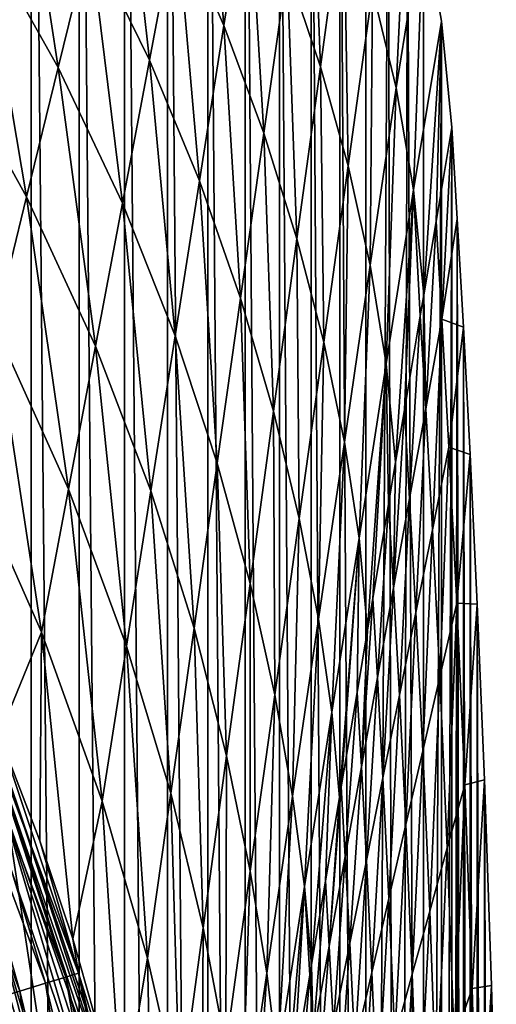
# Model space of a CAD drawing. Header units: metres. Extents: x -23 to 23, y -134 to 23.
# Tile 86 of 88: x 19.81 to 23.44, y 6.14 to 13.63. Entities that reach past the tile are written whole.
import ezdxf

# ---------------------------------------------------------------- set-up
doc = ezdxf.new("R2010")
doc.units = ezdxf.units.M
doc.layers.add('solid_509541_115_SW0003', color=7, linetype='CONTINUOUS')

msp = doc.modelspace()

# ---------------------------------------------------------------- linework, layer by layer
at = {"layer": 'solid_509541_115_SW0003'}
for points in [[(19.518919, 20.26664), (19.901546, -19.902081), (19.518417, -20.267101)], [(19.902063, 19.901564), (19.901546, -19.902081), (19.518919, 20.26664)], [(19.902063, 19.901564), (20.266623, -19.518938), (19.901546, -19.902081)], [(20.267086, 19.518435), (20.266623, -19.518938), (19.902063, 19.901564)], [(20.267086, 19.518435), (20.612789, -19.118855), (20.266623, -19.518938)], [(20.613201, 19.118353), (20.612789, -19.118855), (20.267086, 19.518435)], [(20.613201, 19.118353), (20.939508, -18.702385), (20.612789, -19.118855)], [(20.939932, 18.701815), (20.939508, -18.702385), (20.613201, 19.118353)], [(20.939932, 18.701815), (21.245258, -18.271725), (20.939508, -18.702385)], [(21.245676, 18.271105), (21.245258, -18.271725), (20.939932, 18.701815)], [(21.245676, 18.271105), (21.529316, -17.827959), (21.245258, -18.271725)], [(21.529688, 17.827345), (21.529316, -17.827959), (21.245676, 18.271105)], [(21.529688, 17.827345), (21.791945, -17.370161), (21.529316, -17.827959)], [(21.792246, 17.36961), (21.791945, -17.370161), (21.529688, 17.827345)], [(21.792246, 17.36961), (22.033234, -16.898041), (21.791945, -17.370161)], [(22.033436, 16.897635), (22.033234, -16.898041), (21.792246, 17.36961)], [(22.033436, 16.897635), (22.251724, -16.414305), (22.033234, -16.898041)], [(22.251925, 16.413807), (22.251724, -16.414305), (22.033436, 16.897635)], [(22.251925, 16.413807), (22.447269, -15.919347), (22.251724, -16.414305)], [(22.447565, 15.918525), (22.447269, -15.919347), (22.251925, 16.413807)], [(22.618517, 15.418138), (22.447269, -15.919347), (22.447565, 15.918525)], [(21.00853, 14.404723, 43.713123), (21.368742, 13.580261, 43.713123), (21.214256, 15.492234, 29.137228)], [(21.368742, 13.580261, 43.713123), (21.553989, 14.760015, 29.137228), (21.214256, 15.492234, 29.137228)], [(22.618517, 15.418138), (22.694496, -15.166888), (22.447269, -15.919347)], [(22.7649, 14.911979), (22.694496, -15.166888), (22.618517, 15.418138)], [(20.347767, 14.244123, 58.289017), (20.802803, 13.317213, 58.289017), (20.588387, 15.226989, 43.713123)], [(20.802803, 13.317213, 58.289017), (21.00853, 14.404723, 43.713123), (20.588387, 15.226989, 43.713123)], [(21.849606, 14.017486, 29.137228), (22.102642, 13.268013, 29.137228), (22.026627, 15.27271, 14.561334)], [(22.102642, 13.268013, 29.137228), (22.281, 14.578136, 14.561334), (22.026627, 15.27271, 14.561334)], [(19.52342, 14.296095, 72.864914), (20.107147, 13.261258, 72.864914), (19.814751, 15.166673, 58.289017)], [(20.107147, 13.261258, 72.864914), (20.347767, 14.244123, 58.289017), (19.814751, 15.166673, 58.289017)], [(22.499968, 13.8558, 14.561334), (22.678873, 13.106315, 14.561334), (22.7649, 14.911979)], [(22.678873, 13.106315, 14.561334), (22.886789, 14.399124), (22.7649, 14.911979)], [(22.7649, 14.911979), (22.886625, -14.399859), (22.694496, -15.166888)], [(22.886789, 14.399124), (22.886625, -14.399859), (22.7649, 14.911979)], [(21.368742, 13.580261, 43.713123), (21.672583, 12.76226, 43.713123), (21.553989, 14.760015, 29.137228)], [(21.672583, 12.76226, 43.713123), (21.849606, 14.017486, 29.137228), (21.553989, 14.760015, 29.137228)], [(22.102642, 13.268013, 29.137228), (22.313831, 12.514445, 29.137228), (22.281, 14.578136, 14.561334)], [(22.313831, 12.514445, 29.137228), (22.499968, 13.8558, 14.561334), (22.281, 14.578136, 14.561334)], [(20.802803, 13.317213, 58.289017), (21.183496, 12.400506, 58.289017), (21.00853, 14.404723, 43.713123)], [(21.183496, 12.400506, 58.289017), (21.368742, 13.580261, 43.713123), (21.00853, 14.404723, 43.713123)], [(22.678873, 13.106315, 14.561334), (22.810781, 12.331406, 14.561334), (22.886789, 14.399124)], [(22.810781, 12.331406, 14.561334), (23.023029, 13.614156), (22.886789, 14.399124)], [(23.023029, 13.614156), (22.886625, -14.399859), (22.886789, 14.399124)], [(19.232092, 13.425518, 87.440811), (19.866528, 12.278393, 87.440811), (19.52342, 14.296095, 72.864914)], [(19.866528, 12.278393, 87.440811), (20.107147, 13.261258, 72.864914), (19.52342, 14.296095, 72.864914)], [(20.107147, 13.261258, 72.864914), (20.597076, 12.229703, 72.864914), (20.347767, 14.244123, 58.289017)], [(20.597076, 12.229703, 72.864914), (20.802803, 13.317213, 58.289017), (20.347767, 14.244123, 58.289017)], [(21.672583, 12.76226, 43.713123), (21.924282, 11.957891, 43.713123), (21.849606, 14.017486, 29.137228)], [(21.924282, 11.957891, 43.713123), (22.102642, 13.268013, 29.137228), (21.849606, 14.017486, 29.137228)], [(22.313831, 12.514445, 29.137228), (22.482006, 11.759687, 29.137228), (22.499968, 13.8558, 14.561334)], [(22.482006, 11.759687, 29.137228), (22.678873, 13.106315, 14.561334), (22.499968, 13.8558, 14.561334)], [(21.183496, 12.400506, 58.289017), (21.495562, 11.507036, 58.289017), (21.368742, 13.580261, 43.713123)], [(21.495562, 11.507036, 58.289017), (21.672583, 12.76226, 43.713123), (21.368742, 13.580261, 43.713123)], [(22.810781, 12.331406, 14.561334), (22.889023, 11.533033, 14.561334), (23.023029, 13.614156)], [(23.023029, 13.614156), (23.022993, -13.614434), (22.886625, -14.399859)], [(23.023029, 13.614156), (22.889023, 11.533033, 14.561334), (22.98243, 12.09011, 8.188695)], [(23.023029, 13.614156), (22.98243, 12.09011, 8.188695), (23.102457, 12.805934)], [(23.023029, 13.614156), (23.102457, 12.805934), (23.022993, -13.614434)], [(19.625908, 11.295527, 102.016701), (19.866528, 12.278393, 87.440811), (19.232092, 13.425518, 87.440811)], [(19.866528, 12.278393, 87.440811), (20.39135, 11.142193, 87.440811), (20.107147, 13.261258, 72.864914)], [(20.39135, 11.142193, 87.440811), (20.597076, 12.229703, 72.864914), (20.107147, 13.261258, 72.864914)], [(20.597076, 12.229703, 72.864914), (20.998249, 11.220752, 72.864914), (20.802803, 13.317213, 58.289017)], [(20.998249, 11.220752, 72.864914), (21.183496, 12.400506, 58.289017), (20.802803, 13.317213, 58.289017)], [(21.924282, 11.957891, 43.713123), (22.127695, 11.173091, 43.713123), (22.102642, 13.268013, 29.137228)], [(22.127695, 11.173091, 43.713123), (22.313831, 12.514445, 29.137228), (22.102642, 13.268013, 29.137228)], [(22.482006, 11.759687, 29.137228), (22.603792, 11.006922, 29.137228), (22.678873, 13.106315, 14.561334)], [(22.603792, 11.006922, 29.137228), (22.810781, 12.331406, 14.561334), (22.678873, 13.106315, 14.561334)], [(21.495562, 11.507036, 58.289017), (21.745922, 10.647768, 58.289017), (21.672583, 12.76226, 43.713123)], [(21.745922, 10.647768, 58.289017), (21.924282, 11.957891, 43.713123), (21.672583, 12.76226, 43.713123)], [(22.98243, 12.09011, 8.188695), (23.026709, 11.346694, 8.188695), (23.102457, 12.805934)], [(23.102457, 12.805934), (23.102457, -12.805936), (23.022993, -13.614434)], [(23.026709, 11.346694, 8.188695), (23.144218, 12.109802), (23.102457, 12.805934)], [(23.144218, 12.109802), (23.102457, -12.805936), (23.102457, 12.805934)], [(22.127695, 11.173091, 43.713123), (22.285137, 10.413059, 43.713123), (22.313831, 12.514445, 29.137228)], [(22.285137, 10.413059, 43.713123), (22.482006, 11.759687, 29.137228), (22.313831, 12.514445, 29.137228)], [(20.998249, 11.220752, 72.864914), (21.318539, 10.251811, 72.864914), (21.183496, 12.400506, 58.289017)], [(21.318539, 10.251811, 72.864914), (21.495562, 11.507036, 58.289017), (21.183496, 12.400506, 58.289017)], [(22.603792, 11.006922, 29.137228), (22.675373, 10.258853, 29.137228), (22.810781, 12.331406, 14.561334)], [(22.810781, 12.331406, 14.561334), (22.675373, 10.258853, 29.137228), (22.742136, 10.657017, 24.582462)], [(22.810781, 12.331406, 14.561334), (22.742136, 10.657017, 24.582462), (22.862284, 11.373563, 16.385578)], [(22.810781, 12.331406, 14.561334), (22.862284, 11.373563, 16.385578), (22.889023, 11.533033, 14.561334)], [(19.625908, 11.295527, 102.016701), (20.185623, 10.054683, 102.016701), (19.866528, 12.278393, 87.440811)], [(20.185623, 10.054683, 102.016701), (20.39135, 11.142193, 87.440811), (19.866528, 12.278393, 87.440811)], [(20.39135, 11.142193, 87.440811), (20.813004, 10.040997, 87.440811), (20.597076, 12.229703, 72.864914)], [(20.813004, 10.040997, 87.440811), (20.998249, 11.220752, 72.864914), (20.597076, 12.229703, 72.864914)], [(22.90428, 10.665654, 16.385578), (22.98243, 12.09011, 8.188695), (22.889023, 11.533033, 14.561334)], [(22.90428, 10.665654, 16.385578), (23.026709, 11.346694, 8.188695), (22.98243, 12.09011, 8.188695)], [(23.026709, 11.346694, 8.188695), (23.190578, 11.287642), (23.144218, 12.109802)], [(23.143936, -12.114659), (23.102457, -12.805936), (23.144218, 12.109802)], [(23.143936, -12.114659), (23.144218, 12.109802), (23.189718, -11.30337)], [(23.189718, -11.30337), (23.144218, 12.109802), (23.190578, 11.287642)], [(21.745922, 10.647768, 58.289017), (21.941559, 9.831736, 58.289017), (21.924282, 11.957891, 43.713123)], [(21.941559, 9.831736, 58.289017), (22.127695, 11.173091, 43.713123), (21.924282, 11.957891, 43.713123)], [(22.285137, 10.413059, 43.713123), (22.396805, 9.682438, 43.713123), (22.482006, 11.759687, 29.137228)], [(22.396805, 9.682438, 43.713123), (22.603792, 11.006922, 29.137228), (22.482006, 11.759687, 29.137228)], [(21.318539, 10.251811, 72.864914), (21.567562, 9.337645, 72.864914), (21.495562, 11.507036, 58.289017)], [(21.567562, 9.337645, 72.864914), (21.745922, 10.647768, 58.289017), (21.495562, 11.507036, 58.289017)], [(22.862284, 11.373563, 16.385578), (22.90428, 10.665654, 16.385578), (22.889023, 11.533033, 14.561334)], [(22.781851, 9.984614, 24.582462), (22.862284, 11.373563, 16.385578), (22.742136, 10.657017, 24.582462)], [(22.781851, 9.984614, 24.582462), (22.90428, 10.665654, 16.385578), (22.862284, 11.373563, 16.385578)], [(22.90428, 10.665654, 16.385578), (22.955017, 9.745857, 16.385578), (23.026709, 11.346694, 8.188695)], [(22.955017, 9.745857, 16.385578), (23.080521, 10.374985, 8.188695), (23.026709, 11.346694, 8.188695)], [(23.026709, 11.346694, 8.188695), (23.080521, 10.374985, 8.188695), (23.190578, 11.287642)], [(19.625908, 11.295527, 102.016701), (19.385288, 10.312661, 116.592598), (19.979898, 8.967173, 116.592598)], [(19.625908, 11.295527, 102.016701), (19.979898, 8.967173, 116.592598), (20.185623, 10.054683, 102.016701)], [(23.080521, 10.374985, 8.188695), (23.241352, 10.319176), (23.190578, 11.287642)], [(23.189718, -11.30337), (23.190578, 11.287642), (23.239717, -10.351624)], [(23.239717, -10.351624), (23.190578, 11.287642), (23.241352, 10.319176)], [(20.813004, 10.040997, 87.440811), (21.141518, 8.996586, 87.440811), (20.998249, 11.220752, 72.864914)], [(21.141518, 8.996586, 87.440811), (21.318539, 10.251811, 72.864914), (20.998249, 11.220752, 72.864914)], [(21.941559, 9.831736, 58.289017), (22.088268, 9.066432, 58.289017), (22.127695, 11.173091, 43.713123)], [(22.088268, 9.066432, 58.289017), (22.285137, 10.413059, 43.713123), (22.127695, 11.173091, 43.713123)], [(20.185623, 10.054683, 102.016701), (20.627756, 8.861242, 102.016701), (20.39135, 11.142193, 87.440811)], [(20.627756, 8.861242, 102.016701), (20.813004, 10.040997, 87.440811), (20.39135, 11.142193, 87.440811)], [(22.396805, 9.682438, 43.713123), (22.461725, 8.984673, 43.713123), (22.603792, 11.006922, 29.137228)], [(22.603792, 11.006922, 29.137228), (22.461725, 8.984673, 43.713123), (22.501842, 9.223924, 40.976231)], [(22.603792, 11.006922, 29.137228), (22.501842, 9.223924, 40.976231), (22.621988, 9.94047, 32.779346)], [(22.603792, 11.006922, 29.137228), (22.621988, 9.94047, 32.779346), (22.675373, 10.258853, 29.137228)], [(21.567562, 9.337645, 72.864914), (21.755423, 8.490381, 72.864914), (21.745922, 10.647768, 58.289017)], [(21.755423, 8.490381, 72.864914), (21.941559, 9.831736, 58.289017), (21.745922, 10.647768, 58.289017)], [(22.659422, 9.303574, 32.779346), (22.781851, 9.984614, 24.582462), (22.742136, 10.657017, 24.582462)], [(22.659422, 9.303574, 32.779346), (22.742136, 10.657017, 24.582462), (22.675373, 10.258853, 29.137228)], [(22.781851, 9.984614, 24.582462), (22.829515, 9.11673, 24.582462), (22.90428, 10.665654, 16.385578)], [(22.829515, 9.11673, 24.582462), (22.955017, 9.745857, 16.385578), (22.90428, 10.665654, 16.385578)], [(22.088268, 9.066432, 58.289017), (22.189816, 8.357953, 58.289017), (22.285137, 10.413059, 43.713123)], [(22.189816, 8.357953, 58.289017), (22.396805, 9.682438, 43.713123), (22.285137, 10.413059, 43.713123)], [(22.955017, 9.745857, 16.385578), (23.011116, 8.626221, 16.385578), (23.080521, 10.374985, 8.188695)], [(23.011116, 8.626221, 16.385578), (23.140219, 9.187962, 8.188695), (23.080521, 10.374985, 8.188695)], [(23.080521, 10.374985, 8.188695), (23.140219, 9.187962, 8.188695), (23.241352, 10.319176)], [(19.658731, 8.183126, 131.041046), (19.979898, 8.967173, 116.592598), (19.385288, 10.312661, 116.592598)], [(23.140219, 9.187962, 8.188695), (23.295422, 9.180573), (23.241352, 10.319176)], [(23.239717, -10.351624), (23.241352, 10.319176), (23.292948, -9.235674)], [(23.292948, -9.235674), (23.241352, 10.319176), (23.295422, 9.180573)], [(21.141518, 8.996586, 87.440811), (21.389202, 8.027522, 87.440811), (21.318539, 10.251811, 72.864914)], [(21.389202, 8.027522, 87.440811), (21.567562, 9.337645, 72.864914), (21.318539, 10.251811, 72.864914)], [(22.621988, 9.94047, 32.779346), (22.659422, 9.303574, 32.779346), (22.675373, 10.258853, 29.137228)], [(20.185623, 10.054683, 102.016701), (19.979898, 8.967173, 116.592598), (20.442511, 7.681487, 116.592598)], [(20.185623, 10.054683, 102.016701), (20.442511, 7.681487, 116.592598), (20.627756, 8.861242, 102.016701)], [(20.627756, 8.861242, 102.016701), (20.964497, 7.741361, 102.016701), (20.813004, 10.040997, 87.440811)], [(20.964497, 7.741361, 102.016701), (21.141518, 8.996586, 87.440811), (20.813004, 10.040997, 87.440811)], [(22.659422, 9.303574, 32.779346), (22.704012, 8.487602, 32.779346), (22.781851, 9.984614, 24.582462)], [(22.704012, 8.487602, 32.779346), (22.829515, 9.11673, 24.582462), (22.781851, 9.984614, 24.582462)], [(22.536993, 8.622534, 40.976231), (22.621988, 9.94047, 32.779346), (22.501842, 9.223924, 40.976231)], [(22.536993, 8.622534, 40.976231), (22.659422, 9.303574, 32.779346), (22.621988, 9.94047, 32.779346)], [(21.755423, 8.490381, 72.864914), (21.891399, 7.719805, 72.864914), (21.941559, 9.831736, 58.289017)], [(21.891399, 7.719805, 72.864914), (22.088268, 9.066432, 58.289017), (21.941559, 9.831736, 58.289017)], [(22.829515, 9.11673, 24.582462), (22.882015, 8.06448, 24.582462), (22.955017, 9.745857, 16.385578)], [(22.882015, 8.06448, 24.582462), (23.011116, 8.626221, 16.385578), (22.955017, 9.745857, 16.385578)], [(22.189816, 8.357953, 58.289017), (22.248077, 7.710493, 58.289017), (22.396805, 9.682438, 43.713123)], [(22.396805, 9.682438, 43.713123), (22.248077, 7.710493, 58.289017), (22.261547, 7.790831, 57.369995)], [(22.396805, 9.682438, 43.713123), (22.261547, 7.790831, 57.369995), (22.381695, 8.507377, 49.173111)], [(22.396805, 9.682438, 43.713123), (22.381695, 8.507377, 49.173111), (22.461725, 8.984673, 43.713123)], [(21.389202, 8.027522, 87.440811), (21.569286, 7.149026, 87.440811), (21.567562, 9.337645, 72.864914)], [(21.569286, 7.149026, 87.440811), (21.755423, 8.490381, 72.864914), (21.567562, 9.337645, 72.864914)], [(22.536993, 8.622534, 40.976231), (22.57851, 7.858475, 40.976231), (22.659422, 9.303574, 32.779346)], [(22.57851, 7.858475, 40.976231), (22.704012, 8.487602, 32.779346), (22.659422, 9.303574, 32.779346)], [(22.414564, 7.941494, 49.173111), (22.536993, 8.622534, 40.976231), (22.501842, 9.223924, 40.976231)], [(22.414564, 7.941494, 49.173111), (22.501842, 9.223924, 40.976231), (22.461725, 8.984673, 43.713123)], [(23.011116, 8.626221, 16.385578), (23.067968, 7.32566, 16.385578), (23.140219, 9.187962, 8.188695)], [(23.067968, 7.32566, 16.385578), (23.200836, 7.806005, 8.188695), (23.140219, 9.187962, 8.188695)], [(23.140219, 9.187962, 8.188695), (23.200836, 7.806005, 8.188695), (23.295422, 9.180573)], [(23.200836, 7.806005, 8.188695), (23.350906, 7.844799), (23.295422, 9.180573)], [(23.292948, -9.235674), (23.295422, 9.180573), (23.347658, -7.929282)], [(23.347658, -7.929282), (23.295422, 9.180573), (23.350906, 7.844799)], [(21.891399, 7.719805, 72.864914), (21.982826, 7.033469, 72.864914), (22.088268, 9.066432, 58.289017)], [(21.982826, 7.033469, 72.864914), (22.189816, 8.357953, 58.289017), (22.088268, 9.066432, 58.289017)], [(22.704012, 8.487602, 32.779346), (22.752914, 7.502739, 32.779346), (22.829515, 9.11673, 24.582462)], [(22.752914, 7.502739, 32.779346), (22.882015, 8.06448, 24.582462), (22.829515, 9.11673, 24.582462)], [(20.964497, 7.741361, 102.016701), (21.210844, 6.7174, 102.016701), (21.141518, 8.996586, 87.440811)], [(21.210844, 6.7174, 102.016701), (21.389202, 8.027522, 87.440811), (21.141518, 8.996586, 87.440811)], [(19.658731, 8.183126, 131.041046), (19.967682, 7.378546, 131.038788), (19.979898, 8.967173, 116.592598)], [(19.967682, 7.378546, 131.038788), (20.220116, 6.635452, 131.036606), (19.979898, 8.967173, 116.592598)], [(20.220116, 6.635452, 131.036606), (20.442511, 7.681487, 116.592598), (19.979898, 8.967173, 116.592598)], [(22.381695, 8.507377, 49.173111), (22.414564, 7.941494, 49.173111), (22.461725, 8.984673, 43.713123)], [(20.627756, 8.861242, 102.016701), (20.442511, 7.681487, 116.592598), (20.787474, 6.486136, 116.592598)], [(20.627756, 8.861242, 102.016701), (20.787474, 6.486136, 116.592598), (20.964497, 7.741361, 102.016701)], [(19.276266, 8.724824, 131.511215), (20.1647, 6.343454, 131.511215), (19.369692, 8.766328, 131.27417)], [(19.369692, 8.766328, 131.27417), (20.262476, 6.373295, 131.27417), (19.658731, 8.183126, 131.041046)], [(20.1647, 6.343454, 131.511215), (20.262476, 6.373295, 131.27417), (19.369692, 8.766328, 131.27417)], [(19.130497, 8.660071, 131.714203), (20.01214, 6.296896, 131.714203), (19.276266, 8.724824, 131.511215)], [(20.01214, 6.296896, 131.714203), (20.1647, 6.343454, 131.511215), (19.276266, 8.724824, 131.511215)], [(18.942099, 8.576385, 131.869583), (19.814968, 6.236725, 131.869583), (19.130497, 8.660071, 131.714203)], [(19.814968, 6.236725, 131.869583), (20.01214, 6.296896, 131.714203), (19.130497, 8.660071, 131.714203)], [(22.414564, 7.941494, 49.173111), (22.453009, 7.229348, 49.173111), (22.536993, 8.622534, 40.976231)], [(22.453009, 7.229348, 49.173111), (22.57851, 7.858475, 40.976231), (22.536993, 8.622534, 40.976231)], [(22.882015, 8.06448, 24.582462), (22.935102, 6.845314, 24.582462), (23.011116, 8.626221, 16.385578)], [(22.935102, 6.845314, 24.582462), (23.067968, 7.32566, 16.385578), (23.011116, 8.626221, 16.385578)], [(19.586321, 6.16695, 131.96701), (19.814968, 6.236725, 131.869583), (18.942099, 8.576385, 131.869583)], [(21.569286, 7.149026, 87.440811), (21.694532, 6.373177, 87.440811), (21.755423, 8.490381, 72.864914)], [(21.694532, 6.373177, 87.440811), (21.891399, 7.719805, 72.864914), (21.755423, 8.490381, 72.864914)], [(22.292135, 7.260453, 57.369995), (22.381695, 8.507377, 49.173111), (22.261547, 7.790831, 57.369995)], [(22.292135, 7.260453, 57.369995), (22.414564, 7.941494, 49.173111), (22.381695, 8.507377, 49.173111)], [(22.57851, 7.858475, 40.976231), (22.623812, 6.940998, 40.976231), (22.704012, 8.487602, 32.779346)], [(22.623812, 6.940998, 40.976231), (22.752914, 7.502739, 32.779346), (22.704012, 8.487602, 32.779346)], [(21.982826, 7.033469, 72.864914), (22.034428, 6.436312, 72.864914), (22.189816, 8.357953, 58.289017)], [(22.189816, 8.357953, 58.289017), (22.034428, 6.436312, 72.864914), (22.141401, 7.074284, 65.566879)], [(22.189816, 8.357953, 58.289017), (22.141401, 7.074284, 65.566879), (22.248077, 7.710493, 58.289017)], [(20.262476, 6.373295, 131.27417), (19.967682, 7.378546, 131.038788), (19.658731, 8.183126, 131.041046)], [(19.630611, 8.131266, 136.351959), (19.657993, 6.672989, 186.159805), (20.052338, 5.373008, 186.159805)], [(20.524012, 5.499392, 136.351959), (19.630611, 8.131266, 136.351959), (20.052338, 5.373008, 186.159805)], [(19.742281, 7.816522, 136.274826), (19.630611, 8.131266, 136.351959), (20.524012, 5.499392, 136.351959)], [(18.220285, 7.547089, 136.149994), (19.449226, 8.046554, 136.149994), (20.333298, 5.438334, 136.149994)], [(19.641411, 7.776585, 136.165344), (20.333298, 5.438334, 136.149994), (19.449226, 8.046554, 136.149994)], [(21.210844, 6.7174, 102.016701), (21.38315, 5.807672, 102.016701), (21.389202, 8.027522, 87.440811)], [(21.38315, 5.807672, 102.016701), (21.569286, 7.149026, 87.440811), (21.389202, 8.027522, 87.440811)], [(22.752914, 7.502739, 32.779346), (22.802235, 6.364968, 32.779346), (22.882015, 8.06448, 24.582462)], [(22.802235, 6.364968, 32.779346), (22.935102, 6.845314, 24.582462), (22.882015, 8.06448, 24.582462)], [(22.292135, 7.260453, 57.369995), (22.327505, 6.60022, 57.369995), (22.414564, 7.941494, 49.173111)], [(22.327505, 6.60022, 57.369995), (22.453009, 7.229348, 49.173111), (22.414564, 7.941494, 49.173111)], [(19.641411, 7.776585, 136.165344), (19.702045, 7.800591, 136.209213), (20.524361, 5.26976, 136.209213)], [(19.702045, 7.800591, 136.209213), (19.742281, 7.816522, 136.274826), (20.566278, 5.280523, 136.274826)], [(20.524361, 5.26976, 136.209213), (19.702045, 7.800591, 136.209213), (20.566278, 5.280523, 136.274826)], [(20.566278, 5.280523, 136.274826), (19.742281, 7.816522, 136.274826), (20.524012, 5.499392, 136.351959)], [(22.169706, 6.579413, 65.566879), (22.292135, 7.260453, 57.369995), (22.261547, 7.790831, 57.369995)], [(22.169706, 6.579413, 65.566879), (22.261547, 7.790831, 57.369995), (22.248077, 7.710493, 58.289017)], [(22.453009, 7.229348, 49.173111), (22.494711, 6.379257, 49.173111), (22.57851, 7.858475, 40.976231)], [(22.494711, 6.379257, 49.173111), (22.623812, 6.940998, 40.976231), (22.57851, 7.858475, 40.976231)], [(23.067968, 7.32566, 16.385578), (23.120607, 5.868952, 16.385578), (23.200836, 7.806005, 8.188695)], [(23.120607, 5.868952, 16.385578), (23.257023, 6.255812, 8.188695), (23.200836, 7.806005, 8.188695)], [(23.200836, 7.806005, 8.188695), (23.257023, 6.255812, 8.188695), (23.350906, 7.844799)], [(23.257023, 6.255812, 8.188695), (23.40476, 6.278699), (23.350906, 7.844799)], [(23.347658, -7.929282), (23.350906, 7.844799), (23.400955, -6.402203)], [(23.400955, -6.402203), (23.350906, 7.844799), (23.40476, 6.278699)], [(20.461197, 5.253542, 136.165344), (20.333298, 5.438334, 136.149994), (19.641411, 7.776585, 136.165344)], [(20.461197, 5.253542, 136.165344), (19.641411, 7.776585, 136.165344), (20.524361, 5.26976, 136.209213)], [(20.964497, 7.741361, 102.016701), (20.787474, 6.486136, 116.592598), (21.032484, 5.407277, 116.592598)], [(20.964497, 7.741361, 102.016701), (21.032484, 5.407277, 116.592598), (21.210844, 6.7174, 102.016701)], [(21.694532, 6.373177, 87.440811), (21.775839, 5.708985, 87.440811), (21.891399, 7.719805, 72.864914)], [(21.775839, 5.708985, 87.440811), (21.982826, 7.033469, 72.864914), (21.891399, 7.719805, 72.864914)], [(20.220116, 6.635452, 131.036606), (20.592558, 5.321933, 131.032486), (20.442511, 7.681487, 116.592598)], [(20.592558, 5.321933, 131.032486), (20.787474, 6.486136, 116.592598), (20.442511, 7.681487, 116.592598)], [(22.141401, 7.074284, 65.566879), (22.169706, 6.579413, 65.566879), (22.248077, 7.710493, 58.289017)], [(19.049519, 5.104181, 136.149994), (18.220285, 7.547089, 136.149994), (20.333298, 5.438334, 136.149994)], [(22.623812, 6.940998, 40.976231), (22.669367, 5.884623, 40.976231), (22.752914, 7.502739, 32.779346)], [(22.669367, 5.884623, 40.976231), (22.802235, 6.364968, 32.779346), (22.752914, 7.502739, 32.779346)], [(20.262476, 6.373295, 131.27417), (20.220116, 6.635452, 131.036606), (19.967682, 7.378546, 131.038788)], [(22.935102, 6.845314, 24.582462), (22.984192, 5.482092, 24.582462), (23.067968, 7.32566, 16.385578)], [(22.984192, 5.482092, 24.582462), (23.120607, 5.868952, 16.385578), (23.067968, 7.32566, 16.385578)], [(22.169706, 6.579413, 65.566879), (22.202003, 5.971093, 65.566879), (22.292135, 7.260453, 57.369995)], [(22.202003, 5.971093, 65.566879), (22.327505, 6.60022, 57.369995), (22.292135, 7.260453, 57.369995)], [(22.327505, 6.60022, 57.369995), (22.365608, 5.817515, 57.369995), (22.453009, 7.229348, 49.173111)], [(22.365608, 5.817515, 57.369995), (22.494711, 6.379257, 49.173111), (22.453009, 7.229348, 49.173111)], [(21.38315, 5.807672, 102.016701), (21.497663, 5.026549, 102.016701), (21.569286, 7.149026, 87.440811)], [(21.497663, 5.026549, 102.016701), (21.694532, 6.373177, 87.440811), (21.569286, 7.149026, 87.440811)], [(22.047277, 5.898373, 73.763763), (22.141401, 7.074284, 65.566879), (22.034428, 6.436312, 72.864914)], [(22.047277, 5.898373, 73.763763), (22.169706, 6.579413, 65.566879), (22.141401, 7.074284, 65.566879)], [(20.252026, 4.396797, 186.415695), (19.516472, 6.970201, 186.415695), (19.426378, 6.922384, 186.654968)], [(20.252026, 4.396797, 186.415695), (19.657993, 6.672989, 186.159805), (19.516472, 6.970201, 186.415695)], [(21.775839, 5.708985, 87.440811), (21.82078, 5.162132, 87.440811), (21.982826, 7.033469, 72.864914)], [(21.982826, 7.033469, 72.864914), (21.82078, 5.162132, 87.440811), (21.901106, 5.641191, 81.960648)], [(21.982826, 7.033469, 72.864914), (21.901106, 5.641191, 81.960648), (22.021254, 6.357738, 73.763763)], [(21.982826, 7.033469, 72.864914), (22.021254, 6.357738, 73.763763), (22.034428, 6.436312, 72.864914)], [(20.156849, 4.359474, 186.654968), (19.426378, 6.922384, 186.654968), (19.285234, 6.844348, 186.860199)], [(20.252026, 4.396797, 186.415695), (19.426378, 6.922384, 186.654968), (20.156849, 4.359474, 186.654968)], [(22.494711, 6.379257, 49.173111), (22.536501, 5.404277, 49.173111), (22.623812, 6.940998, 40.976231)], [(22.536501, 5.404277, 49.173111), (22.669367, 5.884623, 40.976231), (22.623812, 6.940998, 40.976231)], [(20.007399, 4.297603, 186.860199), (19.285234, 6.844348, 186.860199), (19.103823, 6.737658, 187.017532)], [(20.156849, 4.359474, 186.654968), (19.285234, 6.844348, 186.860199), (20.007399, 4.297603, 186.860199)], [(22.802235, 6.364968, 32.779346), (22.847776, 5.095233, 32.779346), (22.935102, 6.845314, 24.582462)], [(22.847776, 5.095233, 32.779346), (22.984192, 5.482092, 24.582462), (22.935102, 6.845314, 24.582462)], [(20.007399, 4.297603, 186.860199), (19.103823, 6.737658, 187.017532), (19.814606, 4.211117, 187.017532)], [(20.252026, 4.396797, 186.415695), (20.052338, 5.373008, 186.159805), (19.657993, 6.672989, 186.159805)], [(21.210844, 6.7174, 102.016701), (21.032484, 5.407277, 116.592598), (21.197014, 4.466317, 116.592598)], [(21.210844, 6.7174, 102.016701), (21.197014, 4.466317, 116.592598), (21.38315, 5.807672, 102.016701)], [(20.262476, 6.373295, 131.27417), (20.592558, 5.321933, 131.032486), (20.220116, 6.635452, 131.036606)], [(22.202003, 5.971093, 65.566879), (22.236507, 5.255774, 65.566879), (22.327505, 6.60022, 57.369995)], [(22.236507, 5.255774, 65.566879), (22.365608, 5.817515, 57.369995), (22.327505, 6.60022, 57.369995)], [(22.047277, 5.898373, 73.763763), (22.076502, 5.341965, 73.763763), (22.169706, 6.579413, 65.566879)], [(22.076502, 5.341965, 73.763763), (22.202003, 5.971093, 65.566879), (22.169706, 6.579413, 65.566879)], [(20.592558, 5.321933, 131.032486), (20.835737, 4.216232, 131.028809), (20.787474, 6.486136, 116.592598)], [(20.835737, 4.216232, 131.028809), (21.032484, 5.407277, 116.592598), (20.787474, 6.486136, 116.592598)], [(20.1647, 6.343454, 131.511215), (20.756496, 3.871126, 131.511215), (20.262476, 6.373295, 131.27417)], [(20.262476, 6.373295, 131.27417), (20.857195, 3.888753, 131.27417), (20.592558, 5.321933, 131.032486)], [(20.756496, 3.871126, 131.511215), (20.857195, 3.888753, 131.27417), (20.262476, 6.373295, 131.27417)], [(21.497663, 5.026549, 102.016701), (21.56885, 4.384501, 102.016701), (21.694532, 6.373177, 87.440811)], [(21.56885, 4.384501, 102.016701), (21.775839, 5.708985, 87.440811), (21.694532, 6.373177, 87.440811)], [(22.021254, 6.357738, 73.763763), (22.047277, 5.898373, 73.763763), (22.034428, 6.436312, 72.864914)], [(22.365608, 5.817515, 57.369995), (22.403633, 4.923931, 57.369995), (22.494711, 6.379257, 49.173111)], [(22.403633, 4.923931, 57.369995), (22.536501, 5.404277, 49.173111), (22.494711, 6.379257, 49.173111)], [(19.814968, 6.236725, 131.869583), (20.39632, 3.80808, 131.869583), (20.01214, 6.296896, 131.714203)], [(20.01214, 6.296896, 131.714203), (20.599382, 3.843624, 131.714203), (20.1647, 6.343454, 131.511215)], [(20.39632, 3.80808, 131.869583), (20.599382, 3.843624, 131.714203), (20.01214, 6.296896, 131.714203)], [(20.599382, 3.843624, 131.714203), (20.756496, 3.871126, 131.511215), (20.1647, 6.343454, 131.511215)], [(21.924847, 5.217333, 81.960648), (22.021254, 6.357738, 73.763763), (21.901106, 5.641191, 81.960648)], [(21.924847, 5.217333, 81.960648), (22.047277, 5.898373, 73.763763), (22.021254, 6.357738, 73.763763)], [(22.669367, 5.884623, 40.976231), (22.711361, 4.708373, 40.976231), (22.802235, 6.364968, 32.779346)], [(22.711361, 4.708373, 40.976231), (22.847776, 5.095233, 32.779346), (22.802235, 6.364968, 32.779346)], [(19.586321, 6.16695, 131.96701), (20.160843, 3.766863, 131.96701), (19.814968, 6.236725, 131.869583)], [(20.160843, 3.766863, 131.96701), (20.39632, 3.80808, 131.869583), (19.814968, 6.236725, 131.869583)], [(23.120607, 5.868952, 16.385578), (23.164501, 4.285733, 16.385578), (23.257023, 6.255812, 8.188695)], [(23.164501, 4.285733, 16.385578), (23.303904, 4.56931, 8.188695), (23.257023, 6.255812, 8.188695)], [(23.257023, 6.255812, 8.188695), (23.303904, 4.56931, 8.188695), (23.40476, 6.278699)], [(23.303904, 4.56931, 8.188695), (23.44136, 4.931244), (23.40476, 6.278699)], [(23.400955, -6.402203), (23.40476, 6.278699), (23.437445, -5.092702)], [(23.437445, -5.092702), (23.40476, 6.278699), (23.44136, 4.931244)], [(19.586321, 6.16695, 131.96701), (19.643934, 4.992299, 132), (20.160843, 3.766863, 131.96701)]]:
    msp.add_3dface(points, dxfattribs=at)

doc.saveas('drawing.dxf')
